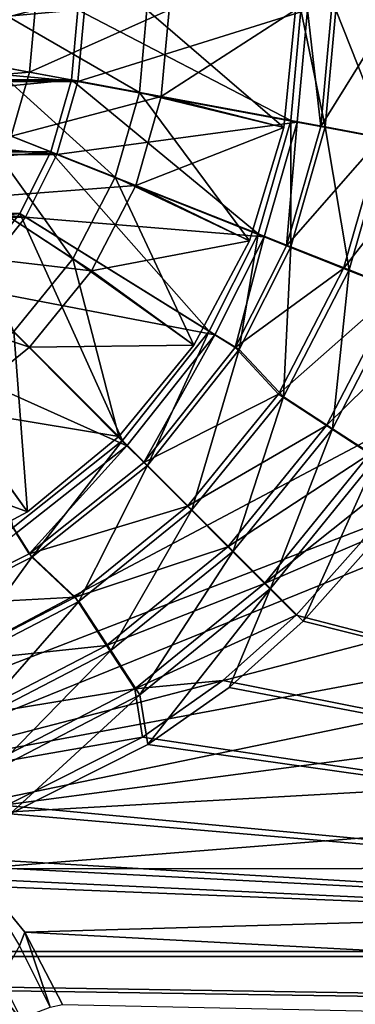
# Model space of a CAD drawing. Header units: metres. Extents: x -1004 to 0, y -708 to 0.
# Tile 44 of 119: x -448 to -392, y -549 to -386. Entities that reach past the tile are written whole.
import ezdxf

# ---------------------------------------------------------------- set-up
doc = ezdxf.new("R2010")
doc.units = ezdxf.units.M

msp = doc.modelspace()

# ---------------------------------------------------------------- linework, layer by layer
at = {"layer": 'top0123410'}
for points in [[(-567.073975, -384.053162, 2169.999756), (-438.071442, -395.918091, 2169.999756), (-436.975372, -384.053162, 2169.999756)], [(-567.073975, -384.053162, 2169.999756), (-565.977905, -395.918091, 2169.999756), (-438.071442, -395.918091, 2169.999756)], [(-438.067291, -384.02713, 2167.143799), (-564.914246, -395.665375, 2167.143799), (-565.982117, -384.02713, 2167.143799)], [(-438.067291, -384.02713, 2167.143799), (-439.135101, -395.665375, 2167.143799), (-564.914246, -395.665375, 2167.143799)], [(-402.802032, -402.38913, 2137.627197), (-439.135101, -395.665375, 2167.143799), (-438.067291, -384.02713, 2167.143799)], [(-436.975372, -384.053162, 2169.999756), (-438.071442, -395.918091, 2169.999756), (-400.025421, -384.067749, 2140.483154)], [(-438.071442, -395.918091, 2169.999756), (-401.74408, -402.672516, 2140.483154), (-400.025421, -384.067749, 2140.483154)], [(-401.11731, -384.02713, 2137.627197), (-402.802032, -402.38913, 2137.627197), (-438.067291, -384.02713, 2167.143799)], [(-401.11731, -384.02713, 2137.627197), (-397.084869, -403.447144, 2137.627197), (-402.802032, -402.38913, 2137.627197)], [(-400.025421, -384.067749, 2140.483154), (-401.74408, -402.672516, 2140.483154), (-397.80777, -403.38385, 2140.483154)], [(-401.11731, -384.02713, 2137.627197), (-395.30307, -384.02713, 2137.627197), (-397.084869, -403.447144, 2137.627197)], [(-396.025421, -384.059784, 2140.483154), (-400.025421, -384.067749, 2140.483154), (-397.80777, -403.38385, 2140.483154)], [(-396.025421, -384.059784, 2140.483154), (-397.80777, -403.38385, 2140.483154), (-385.830414, -384.096283, 2146.241211)], [(-397.80777, -403.38385, 2140.483154), (-387.784088, -405.244934, 2146.241211), (-385.830414, -384.096283, 2146.241211)], [(-397.084869, -403.447144, 2137.627197), (-395.30307, -384.02713, 2137.627197), (-386.854614, -405.33963, 2143.397217)], [(-395.30307, -384.02713, 2137.627197), (-384.899231, -384.02713, 2143.397217), (-386.854614, -405.33963, 2143.397217)], [(-565.977905, -395.918091, 2169.999756), (-441.56485, -408.027588, 2169.999756), (-438.071442, -395.918091, 2169.999756)], [(-565.977905, -395.918091, 2169.999756), (-562.484497, -408.027588, 2169.999756), (-441.56485, -408.027588, 2169.999756)], [(-439.135101, -395.665375, 2167.143799), (-561.49176, -407.569, 2167.143799), (-564.914246, -395.665375, 2167.143799)], [(-439.135101, -395.665375, 2167.143799), (-442.557617, -407.569, 2167.143799), (-561.49176, -407.569, 2167.143799)], [(-408.201874, -421.169769, 2137.627197), (-442.557617, -407.569, 2167.143799), (-439.135101, -395.665375, 2167.143799)], [(-438.071442, -395.918091, 2169.999756), (-441.56485, -408.027588, 2169.999756), (-401.74408, -402.672516, 2140.483154)], [(-402.802032, -402.38913, 2137.627197), (-408.201874, -421.169769, 2137.627197), (-439.135101, -395.665375, 2167.143799)], [(-441.56485, -408.027588, 2169.999756), (-407.221863, -421.660583, 2140.483154), (-401.74408, -402.672516, 2140.483154)], [(-402.802032, -402.38913, 2137.627197), (-402.795837, -423.309906, 2137.627197), (-408.201874, -421.169769, 2137.627197)], [(-401.74408, -402.672516, 2140.483154), (-407.221863, -421.660583, 2140.483154), (-403.495789, -423.11557, 2140.483154)], [(-397.80777, -403.38385, 2140.483154), (-401.74408, -402.672516, 2140.483154), (-403.495789, -423.11557, 2140.483154)], [(-397.084869, -403.447144, 2137.627197), (-402.795837, -423.309906, 2137.627197), (-402.802032, -402.38913, 2137.627197)], [(-397.80777, -403.38385, 2140.483154), (-403.495789, -423.11557, 2140.483154), (-387.784088, -405.244934, 2146.241211)], [(-402.795837, -423.309906, 2137.627197), (-397.084869, -403.447144, 2137.627197), (-393.122803, -427.140381, 2143.397217)], [(-397.084869, -403.447144, 2137.627197), (-386.854614, -405.33963, 2143.397217), (-393.122803, -427.140381, 2143.397217)], [(-403.495789, -423.11557, 2140.483154), (-394.019653, -426.876007, 2146.241211), (-387.784088, -405.244934, 2146.241211)], [(-387.784088, -405.244934, 2146.241211), (-394.019653, -426.876007, 2146.241211), (-378.425049, -406.983185, 2153.198975)], [(-393.122803, -427.140381, 2143.397217), (-386.854614, -405.33963, 2143.397217), (-384.113922, -430.706909, 2150.335205)], [(-442.557617, -407.569, 2167.143799), (-556.357483, -417.768707, 2167.143799), (-561.49176, -407.569, 2167.143799)], [(-442.557617, -407.569, 2167.143799), (-447.691864, -417.768707, 2167.143799), (-556.357483, -417.768707, 2167.143799)], [(-416.292816, -437.246887, 2137.627197), (-447.691864, -417.768707, 2167.143799), (-442.557617, -407.569, 2167.143799)], [(-408.201874, -421.169769, 2137.627197), (-416.292816, -437.246887, 2137.627197), (-442.557617, -407.569, 2167.143799)], [(-394.019653, -426.876007, 2146.241211), (-385.171478, -430.386353, 2153.198975), (-378.425049, -406.983185, 2153.198975)], [(-562.484497, -408.027588, 2169.999756), (-446.788055, -418.383026, 2169.999756), (-441.56485, -408.027588, 2169.999756)], [(-562.484497, -408.027588, 2169.999756), (-557.261292, -418.383026, 2169.999756), (-446.788055, -418.383026, 2169.999756)], [(-441.56485, -408.027588, 2169.999756), (-446.788055, -418.383026, 2169.999756), (-407.221863, -421.660583, 2140.483154)], [(-557.261292, -418.383026, 2169.999756), (-456.080963, -430.076965, 2169.999756), (-446.788055, -418.383026, 2169.999756)], [(-447.691864, -417.768707, 2167.143799), (-547.24939, -429.251831, 2167.143799), (-556.357483, -417.768707, 2167.143799)], [(-447.691864, -417.768707, 2167.143799), (-456.799957, -429.251831, 2167.143799), (-547.24939, -429.251831, 2167.143799)], [(-430.672394, -455.379425, 2137.627197), (-456.799957, -429.251831, 2167.143799), (-447.691864, -417.768707, 2167.143799)], [(-446.788055, -418.383026, 2169.999756), (-456.080963, -430.076965, 2169.999756), (-415.402466, -437.882874, 2140.483154)], [(-416.292816, -437.246887, 2137.627197), (-430.672394, -455.379425, 2137.627197), (-447.691864, -417.768707, 2167.143799)], [(-446.788055, -418.383026, 2169.999756), (-415.402466, -437.882874, 2140.483154), (-407.221863, -421.660583, 2140.483154)], [(-408.201874, -421.169769, 2137.627197), (-411.35202, -440.311859, 2137.627197), (-416.292816, -437.246887, 2137.627197)], [(-407.221863, -421.660583, 2140.483154), (-415.402466, -437.882874, 2140.483154), (-411.996002, -439.979614, 2140.483154)], [(-403.495789, -423.11557, 2140.483154), (-407.221863, -421.660583, 2140.483154), (-411.996002, -439.979614, 2140.483154)], [(-402.795837, -423.309906, 2137.627197), (-411.35202, -440.311859, 2137.627197), (-408.201874, -421.169769, 2137.627197)], [(-403.495789, -423.11557, 2140.483154), (-411.996002, -439.979614, 2140.483154), (-394.019653, -426.876007, 2146.241211)], [(-411.35202, -440.311859, 2137.627197), (-402.795837, -423.309906, 2137.627197), (-403.991211, -448.119324, 2143.397217)], [(-402.795837, -423.309906, 2137.627197), (-393.122803, -427.140381, 2143.397217), (-403.991211, -448.119324, 2143.397217)], [(-411.996002, -439.979614, 2140.483154), (-404.821899, -447.688171, 2146.241211), (-394.019653, -426.876007, 2146.241211)], [(-394.019653, -426.876007, 2146.241211), (-404.821899, -447.688171, 2146.241211), (-385.171478, -430.386353, 2153.198975)], [(-403.991211, -448.119324, 2143.397217), (-393.122803, -427.140381, 2143.397217), (-395.881409, -453.421326, 2150.335205)], [(-393.122803, -427.140381, 2143.397217), (-384.113922, -430.706909, 2150.335205), (-395.881409, -453.421326, 2150.335205)], [(-456.080963, -430.076965, 2169.999756), (-467.75415, -439.316772, 2169.999756), (-429.983551, -456.23468, 2140.483154)], [(-430.672394, -455.379425, 2137.627197), (-448.804932, -469.759003, 2137.627197), (-456.799957, -429.251831, 2167.143799)], [(-456.080963, -430.076965, 2169.999756), (-429.983551, -456.23468, 2140.483154), (-415.402466, -437.882874, 2140.483154)], [(-404.821899, -447.688171, 2146.241211), (-396.858673, -452.903534, 2153.198975), (-385.171478, -430.386353, 2153.198975)], [(-385.171478, -430.386353, 2153.198975), (-396.858673, -452.903534, 2153.198975), (-377.199188, -433.549194, 2161.194092)], [(-395.881409, -453.421326, 2150.335205), (-384.113922, -430.706909, 2150.335205), (-388.544525, -458.218018, 2158.308838)], [(-396.858673, -452.903534, 2153.198975), (-389.683746, -457.602631, 2161.194092), (-377.199188, -433.549194, 2161.194092)], [(-416.292816, -437.246887, 2137.627197), (-426.561127, -459.490692, 2137.627197), (-430.672394, -455.379425, 2137.627197)], [(-415.402466, -437.882874, 2140.483154), (-429.983551, -456.23468, 2140.483154), (-427.138855, -459.046875, 2140.483154)], [(-411.996002, -439.979614, 2140.483154), (-415.402466, -437.882874, 2140.483154), (-427.138855, -459.046875, 2140.483154)], [(-411.35202, -440.311859, 2137.627197), (-426.561127, -459.490692, 2137.627197), (-416.292816, -437.246887, 2137.627197)], [(-467.75415, -439.316772, 2169.999756), (-448.302094, -470.732025, 2140.483154), (-429.983551, -456.23468, 2140.483154)], [(-411.996002, -439.979614, 2140.483154), (-427.138855, -459.046875, 2140.483154), (-404.821899, -447.688171, 2146.241211)], [(-426.561127, -459.490692, 2137.627197), (-411.35202, -440.311859, 2137.627197), (-419.204498, -466.847321, 2143.397217)], [(-411.35202, -440.311859, 2137.627197), (-403.991211, -448.119324, 2143.397217), (-419.204498, -466.847321, 2143.397217)], [(-427.138855, -459.046875, 2140.483154), (-419.936279, -466.262207, 2146.241211), (-404.821899, -447.688171, 2146.241211)], [(-404.821899, -447.688171, 2146.241211), (-419.936279, -466.262207, 2146.241211), (-396.858673, -452.903534, 2153.198975)], [(-419.204498, -466.847321, 2143.397217), (-403.991211, -448.119324, 2143.397217), (-412.35318, -473.698608, 2150.335205)], [(-403.991211, -448.119324, 2143.397217), (-395.881409, -453.421326, 2150.335205), (-412.35318, -473.698608, 2150.335205)], [(-419.936279, -466.262207, 2146.241211), (-413.211304, -472.999207, 2153.198975), (-396.858673, -452.903534, 2153.198975)], [(-396.858673, -452.903534, 2153.198975), (-413.211304, -472.999207, 2153.198975), (-389.683746, -457.602631, 2161.194092)], [(-412.35318, -473.698608, 2150.335205), (-395.881409, -453.421326, 2150.335205), (-406.154877, -479.896912, 2158.308838)], [(-395.881409, -453.421326, 2150.335205), (-388.544525, -458.218018, 2158.308838), (-406.154877, -479.896912, 2158.308838)], [(-430.672394, -455.379425, 2137.627197), (-445.73996, -474.699768, 2137.627197), (-448.804932, -469.759003, 2137.627197)], [(-429.983551, -456.23468, 2140.483154), (-448.302094, -470.732025, 2140.483154), (-446.179321, -474.122314, 2140.483154)], [(-427.138855, -459.046875, 2140.483154), (-429.983551, -456.23468, 2140.483154), (-446.179321, -474.122314, 2140.483154)], [(-426.561127, -459.490692, 2137.627197), (-445.73996, -474.699768, 2137.627197), (-430.672394, -455.379425, 2137.627197)], [(-413.211304, -472.999207, 2153.198975), (-407.152008, -479.069336, 2161.194092), (-389.683746, -457.602631, 2161.194092)], [(-389.683746, -457.602631, 2161.194092), (-407.152008, -479.069336, 2161.194092), (-381.65448, -458.824188, 2169.999756)], [(-427.138855, -459.046875, 2140.483154), (-446.179321, -474.122314, 2140.483154), (-419.936279, -466.262207, 2146.241211)], [(-445.73996, -474.699768, 2137.627197), (-426.561127, -459.490692, 2137.627197), (-437.932495, -482.060608, 2143.397217)], [(-426.561127, -459.490692, 2137.627197), (-419.204498, -466.847321, 2143.397217), (-437.932495, -482.060608, 2143.397217)], [(-407.152008, -479.069336, 2161.194092), (-391.045105, -472.158356, 2169.999756), (-381.65448, -458.824188, 2169.999756)], [(-388.544525, -458.218018, 2158.308838), (-400.730347, -485.321472, 2167.143799), (-406.154877, -479.896912, 2158.308838)], [(-388.544525, -458.218018, 2158.308838), (-389.778992, -473.032684, 2167.143799), (-400.730347, -485.321472, 2167.143799)], [(-446.179321, -474.122314, 2140.483154), (-438.537262, -481.343414, 2146.241211), (-419.936279, -466.262207, 2146.241211)], [(-419.936279, -466.262207, 2146.241211), (-438.537262, -481.343414, 2146.241211), (-413.211304, -472.999207, 2153.198975)], [(-437.932495, -482.060608, 2143.397217), (-419.204498, -466.847321, 2143.397217), (-432.630463, -490.17041, 2150.335205)], [(-419.204498, -466.847321, 2143.397217), (-412.35318, -473.698608, 2150.335205), (-432.630463, -490.17041, 2150.335205)], [(-446.179321, -474.122314, 2140.483154), (-448.302094, -470.732025, 2140.483154), (-463.112274, -482.625671, 2140.483154)], [(-445.73996, -474.699768, 2137.627197), (-462.741882, -483.255951, 2137.627197), (-448.804932, -469.759003, 2137.627197)], [(-401.905487, -484.325348, 2169.999756), (-391.045105, -472.158356, 2169.999756), (-407.152008, -479.069336, 2161.194092)], [(-183.251602, -540.828064, 2169.999756), (-391.045105, -472.158356, 2169.999756), (-401.905487, -484.325348, 2169.999756)], [(-446.179321, -474.122314, 2140.483154), (-463.112274, -482.625671, 2140.483154), (-438.537262, -481.343414, 2146.241211)], [(-438.537262, -481.343414, 2146.241211), (-433.336151, -489.315948, 2153.198975), (-413.211304, -472.999207, 2153.198975)], [(-413.211304, -472.999207, 2153.198975), (-433.336151, -489.315948, 2153.198975), (-407.152008, -479.069336, 2161.194092)], [(-432.630463, -490.17041, 2150.335205), (-412.35318, -473.698608, 2150.335205), (-427.833801, -497.507294, 2158.308838)], [(-412.35318, -473.698608, 2150.335205), (-406.154877, -479.896912, 2158.308838), (-427.833801, -497.507294, 2158.308838)], [(-400.730347, -485.321472, 2167.143799), (-389.778992, -473.032684, 2167.143799), (-183.251602, -540.0271, 2167.143799)], [(-462.741882, -483.255951, 2137.627197), (-445.73996, -474.699768, 2137.627197), (-458.911438, -492.929016, 2143.397217)], [(-445.73996, -474.699768, 2137.627197), (-437.932495, -482.060608, 2143.397217), (-458.911438, -492.929016, 2143.397217)], [(-433.336151, -489.315948, 2153.198975), (-428.649872, -496.499237, 2161.194092), (-407.152008, -479.069336, 2161.194092)], [(-407.152008, -479.069336, 2161.194092), (-428.649872, -496.499237, 2161.194092), (-401.905487, -484.325348, 2169.999756)], [(-406.154877, -479.896912, 2158.308838), (-426.483063, -505.742157, 2167.143799), (-427.833801, -497.507294, 2158.308838)], [(-406.154877, -479.896912, 2158.308838), (-413.019135, -496.272797, 2167.143799), (-426.483063, -505.742157, 2167.143799)], [(-400.730347, -485.321472, 2167.143799), (-413.019135, -496.272797, 2167.143799), (-406.154877, -479.896912, 2158.308838)], [(-463.112274, -482.625671, 2140.483154), (-459.368713, -492.10849, 2146.241211), (-438.537262, -481.343414, 2146.241211)], [(-438.537262, -481.343414, 2146.241211), (-459.368713, -492.10849, 2146.241211), (-433.336151, -489.315948, 2153.198975)], [(-458.911438, -492.929016, 2143.397217), (-437.932495, -482.060608, 2143.397217), (-455.344879, -501.937897, 2150.335205)], [(-437.932495, -482.060608, 2143.397217), (-432.630463, -490.17041, 2150.335205), (-455.344879, -501.937897, 2150.335205)], [(-428.649872, -496.499237, 2161.194092), (-414.058533, -495.137604, 2169.999756), (-401.905487, -484.325348, 2169.999756)], [(-401.905487, -484.325348, 2169.999756), (-414.058533, -495.137604, 2169.999756), (-183.251602, -540.828064, 2169.999756)], [(-183.251602, -540.0271, 2167.143799), (-413.019135, -496.272797, 2167.143799), (-400.730347, -485.321472, 2167.143799)], [(-459.368713, -492.10849, 2146.241211), (-455.874176, -500.962921, 2153.198975), (-433.336151, -489.315948, 2153.198975)], [(-433.336151, -489.315948, 2153.198975), (-455.874176, -500.962921, 2153.198975), (-428.649872, -496.499237, 2161.194092)], [(-455.344879, -501.937897, 2150.335205), (-432.630463, -490.17041, 2150.335205), (-452.118256, -510.088165, 2158.308838)], [(-432.630463, -490.17041, 2150.335205), (-427.833801, -497.507294, 2158.308838), (-452.118256, -510.088165, 2158.308838)], [(-427.370544, -504.485992, 2169.999756), (-414.058533, -495.137604, 2169.999756), (-428.649872, -496.499237, 2161.194092)], [(-414.058533, -495.137604, 2169.999756), (-427.370544, -504.485992, 2169.999756), (-183.251602, -540.828064, 2169.999756)], [(-455.874176, -500.962921, 2153.198975), (-452.725555, -508.940857, 2161.194092), (-428.649872, -496.499237, 2161.194092)], [(-428.649872, -496.499237, 2161.194092), (-452.725555, -508.940857, 2161.194092), (-427.370544, -504.485992, 2169.999756)], [(-426.483063, -505.742157, 2167.143799), (-413.019135, -496.272797, 2167.143799), (-183.251602, -540.0271, 2167.143799)], [(-427.833801, -497.507294, 2158.308838), (-449.295624, -517.221436, 2167.143799), (-452.118256, -510.088165, 2158.308838)], [(-426.483063, -505.742157, 2167.143799), (-449.295624, -517.221436, 2167.143799), (-427.833801, -497.507294, 2158.308838)], [(-452.725555, -508.940857, 2161.194092), (-450.000427, -515.849182, 2169.999756), (-427.370544, -504.485992, 2169.999756)], [(-183.251602, -540.828064, 2169.999756), (-427.370544, -504.485992, 2169.999756), (-450.000427, -515.849182, 2169.999756)], [(-449.295624, -517.221436, 2167.143799), (-426.483063, -505.742157, 2167.143799), (-183.251602, -540.0271, 2167.143799)], [(-450.000427, -515.849182, 2169.999756), (-476.394257, -523.406677, 2169.999756), (-183.251602, -540.828064, 2169.999756)], [(-183.251602, -540.0271, 2167.143799), (-475.957306, -524.887268, 2167.143799), (-449.295624, -517.221436, 2167.143799)], [(-476.394257, -523.406677, 2169.999756), (-502.024689, -525.743713, 2169.999756), (-183.251602, -540.828064, 2169.999756)], [(-502.024689, -527.278931, 2167.143799), (-475.957306, -524.887268, 2167.143799), (-183.251602, -540.0271, 2167.143799)], [(-183.251602, -540.828064, 2169.999756), (-502.024689, -525.743713, 2169.999756), (-820.797791, -540.828064, 2169.999756)], [(-820.797791, -540.0271, 2167.143799), (-502.024689, -527.278931, 2167.143799), (-183.251602, -540.0271, 2167.143799)], [(-103.835175, -579.368164, 2141.365967), (-861.507385, -550.832275, 2160.918945), (-820.797791, -540.0271, 2167.143799)], [(-820.797791, -540.828064, 2169.999756), (-861.060242, -551.227539, 2164.058594), (-110.421417, -573.584229, 2149.328857)], [(-183.251602, -540.0271, 2167.143799), (-142.542007, -550.832275, 2160.918945), (-820.797791, -540.0271, 2167.143799)], [(-142.542007, -550.832275, 2160.918945), (-122.587112, -563.486084, 2152.842285), (-820.797791, -540.0271, 2167.143799)], [(-820.797791, -540.0271, 2167.143799), (-122.587112, -563.486084, 2152.842285), (-103.835175, -579.368164, 2141.365967)], [(-110.421417, -573.584229, 2149.328857), (-125.750549, -561.631348, 2157.554688), (-820.797791, -540.828064, 2169.999756)], [(-125.750549, -561.631348, 2157.554688), (-142.989136, -551.227539, 2164.058594), (-820.797791, -540.828064, 2169.999756)], [(-820.797791, -540.828064, 2169.999756), (-142.989136, -551.227539, 2164.058594), (-183.251602, -540.828064, 2169.999756)]]:
    msp.add_3dface(points, dxfattribs=at)
at = {"layer": 'top0123416'}
for points in [[(-468.191345, -384.02713, 2161.084473), (-468.756165, -390.183533, 2161.084473), (-445.157257, -384.02713, 2155.620361)], [(-468.756165, -390.183533, 2161.084473), (-446.106628, -394.374908, 2155.620361), (-445.157257, -384.02713, 2155.620361)], [(-427.893707, -397.745239, 2129.237549), (-452.450043, -393.20105, 2125.187256), (-451.608337, -384.02713, 2125.187256)], [(-426.635101, -384.02713, 2129.237549), (-427.893707, -397.745239, 2129.237549), (-451.608337, -384.02713, 2125.187256)], [(-445.157257, -384.02713, 2155.620361), (-446.106628, -394.374908, 2155.620361), (-422.94574, -384.02713, 2147.430664)], [(-446.106628, -394.374908, 2155.620361), (-424.26593, -398.416565, 2147.430664), (-422.94574, -384.02713, 2147.430664)], [(-426.635101, -384.02713, 2129.237549), (-403.946167, -403.536163, 2134.872559), (-427.893707, -397.745239, 2129.237549)], [(-402.024689, -384.02713, 2134.872559), (-403.946167, -403.536163, 2134.872559), (-426.635101, -384.02713, 2129.237549)], [(-422.94574, -384.02713, 2147.430664), (-424.26593, -398.416565, 2147.430664), (-402.024689, -384.02713, 2136.719971)], [(-424.26593, -398.416565, 2147.430664), (-403.946167, -403.536163, 2136.719971), (-402.024689, -384.02713, 2136.719971)], [(-402.024689, -384.02713, 2136.719971), (-403.946167, -403.536163, 2136.719971), (-402.024689, -384.02713, 2134.872559)], [(-403.946167, -403.536163, 2136.719971), (-403.946167, -403.536163, 2134.872559), (-402.024689, -384.02713, 2134.872559)], [(-468.756165, -390.183533, 2161.084473), (-470.566833, -396.481018, 2161.084473), (-446.106628, -394.374908, 2155.620361)], [(-470.566833, -396.481018, 2161.084473), (-449.150024, -404.959717, 2155.620361), (-446.106628, -394.374908, 2155.620361)], [(-452.450043, -393.20105, 2125.187256), (-431.928345, -411.777649, 2129.237549), (-455.148163, -402.585114, 2125.187256)], [(-452.450043, -393.20105, 2125.187256), (-427.893707, -397.745239, 2129.237549), (-431.928345, -411.777649, 2129.237549)], [(-446.106628, -394.374908, 2155.620361), (-449.150024, -404.959717, 2155.620361), (-424.26593, -398.416565, 2147.430664)], [(-427.893707, -397.745239, 2129.237549), (-409.636719, -422.295471, 2134.872559), (-431.928345, -411.777649, 2129.237549)], [(-403.946167, -403.536163, 2134.872559), (-409.636719, -422.295471, 2134.872559), (-427.893707, -397.745239, 2129.237549)], [(-449.150024, -404.959717, 2155.620361), (-428.497986, -413.135681, 2147.430664), (-424.26593, -398.416565, 2147.430664)], [(-424.26593, -398.416565, 2147.430664), (-428.497986, -413.135681, 2147.430664), (-403.946167, -403.536163, 2136.719971)], [(-459.826447, -411.615448, 2125.187256), (-455.148163, -402.585114, 2125.187256), (-438.92395, -425.281036, 2129.237549)], [(-455.148163, -402.585114, 2125.187256), (-431.928345, -411.777649, 2129.237549), (-438.92395, -425.281036, 2129.237549)], [(-428.497986, -413.135681, 2147.430664), (-409.636719, -422.295471, 2136.719971), (-403.946167, -403.536163, 2136.719971)], [(-403.946167, -403.536163, 2136.719971), (-409.636719, -422.295471, 2136.719971), (-403.946167, -403.536163, 2134.872559)], [(-409.636719, -422.295471, 2136.719971), (-409.636719, -422.295471, 2134.872559), (-403.946167, -403.536163, 2134.872559)], [(-428.497986, -413.135681, 2147.430664), (-449.150024, -404.959717, 2155.620361), (-454.42691, -415.145538, 2155.620361)], [(-448.716187, -437.335602, 2129.237549), (-459.826447, -411.615448, 2125.187256), (-438.92395, -425.281036, 2129.237549)], [(-431.928345, -411.777649, 2129.237549), (-418.877716, -439.584137, 2134.872559), (-438.92395, -425.281036, 2129.237549)], [(-409.636719, -422.295471, 2134.872559), (-418.877716, -439.584137, 2134.872559), (-431.928345, -411.777649, 2129.237549)], [(-435.835968, -427.299896, 2147.430664), (-428.497986, -413.135681, 2147.430664), (-454.42691, -415.145538, 2155.620361)], [(-409.636719, -422.295471, 2136.719971), (-428.497986, -413.135681, 2147.430664), (-435.835968, -427.299896, 2147.430664)], [(-435.835968, -427.299896, 2147.430664), (-454.42691, -415.145538, 2155.620361), (-461.813354, -424.238464, 2155.620361)], [(-418.877716, -439.584137, 2136.719971), (-409.636719, -422.295471, 2136.719971), (-435.835968, -427.299896, 2147.430664)], [(-409.636719, -422.295471, 2136.719971), (-418.877716, -439.584137, 2136.719971), (-409.636719, -422.295471, 2134.872559)], [(-418.877716, -439.584137, 2136.719971), (-418.877716, -439.584137, 2134.872559), (-409.636719, -422.295471, 2134.872559)], [(-461.813354, -424.238464, 2155.620361), (-470.906281, -431.624908, 2155.620361), (-446.107422, -439.944397, 2147.430664)], [(-446.107422, -439.944397, 2147.430664), (-435.835968, -427.299896, 2147.430664), (-461.813354, -424.238464, 2155.620361)], [(-438.92395, -425.281036, 2129.237549), (-431.313995, -454.737793, 2134.872559), (-448.716187, -437.335602, 2129.237549)], [(-418.877716, -439.584137, 2134.872559), (-431.313995, -454.737793, 2134.872559), (-438.92395, -425.281036, 2129.237549)], [(-418.877716, -439.584137, 2136.719971), (-435.835968, -427.299896, 2147.430664), (-446.107422, -439.944397, 2147.430664)], [(-470.906281, -431.624908, 2155.620361), (-458.751923, -450.215851, 2147.430664), (-446.107422, -439.944397, 2147.430664)], [(-448.716187, -437.335602, 2129.237549), (-446.467651, -467.174103, 2134.872559), (-460.770782, -447.127869, 2129.237549)], [(-431.313995, -454.737793, 2134.872559), (-446.467651, -467.174103, 2134.872559), (-448.716187, -437.335602, 2129.237549)], [(-446.107422, -439.944397, 2147.430664), (-458.751923, -450.215851, 2147.430664), (-431.313995, -454.737793, 2136.719971)], [(-431.313995, -454.737793, 2136.719971), (-418.877716, -439.584137, 2136.719971), (-446.107422, -439.944397, 2147.430664)], [(-418.877716, -439.584137, 2136.719971), (-431.313995, -454.737793, 2136.719971), (-418.877716, -439.584137, 2134.872559)], [(-431.313995, -454.737793, 2136.719971), (-431.313995, -454.737793, 2134.872559), (-418.877716, -439.584137, 2134.872559)], [(-446.467651, -467.174103, 2134.872559), (-463.756348, -476.41507, 2134.872559), (-460.770782, -447.127869, 2129.237549)], [(-458.751923, -450.215851, 2147.430664), (-472.916138, -457.553802, 2147.430664), (-446.467651, -467.174103, 2136.719971)], [(-458.751923, -450.215851, 2147.430664), (-446.467651, -467.174103, 2136.719971), (-431.313995, -454.737793, 2136.719971)], [(-431.313995, -454.737793, 2136.719971), (-446.467651, -467.174103, 2136.719971), (-431.313995, -454.737793, 2134.872559)], [(-446.467651, -467.174103, 2136.719971), (-446.467651, -467.174103, 2134.872559), (-431.313995, -454.737793, 2134.872559)], [(-472.916138, -457.553802, 2147.430664), (-463.756348, -476.41507, 2136.719971), (-446.467651, -467.174103, 2136.719971)], [(-446.467651, -467.174103, 2136.719971), (-463.756348, -476.41507, 2136.719971), (-446.467651, -467.174103, 2134.872559)], [(-463.756348, -476.41507, 2136.719971), (-463.756348, -476.41507, 2134.872559), (-446.467651, -467.174103, 2134.872559)]]:
    msp.add_3dface(points, dxfattribs=at)
at = {"layer": 'top0123419'}
for points in [[(-447.167206, -551.819214, 106.452507), (-451.904755, -542.408081, 106.452499), (-474.454681, -562.621521, 110.948647)], [(-453.604248, -543.462341, 103.797249), (-451.904755, -542.408081, 103.389137), (-447.167206, -551.819214, 103.389137)], [(-447.167206, -551.819214, 103.389137), (-451.904755, -542.408081, 103.389137), (-447.167206, -551.819214, 106.452507)], [(-447.167206, -551.819214, 106.452507), (-451.904755, -542.408081, 103.389137), (-451.904755, -542.408081, 106.452499)], [(-449.026733, -552.555359, 103.797256), (-453.604248, -543.462341, 103.797249), (-447.167206, -551.819214, 103.389137)]]:
    msp.add_3dface(points, dxfattribs=at)
at = {"layer": 'top0123459'}
for points in [[(-10, -10, 90), (-787.024658, -653.266907, 90), (-994.049377, -10, 90)], [(-217.024689, -653.266907, 90), (-787.024658, -653.266907, 90), (-10, -10, 90)], [(-489.911804, -508.234253, 109.466858), (-406.116364, -74.810768, 117.032295), (-502.024689, -507.113647, 109.48642)], [(-406.116364, -74.810768, 117.032295), (-502.024689, -75.769028, 117.015564), (-502.024689, -507.113647, 109.48642)], [(-489.911804, -508.234253, 109.466858), (-59.186478, -280.118256, 113.448639), (-406.116364, -74.810768, 117.032295)], [(-58.259861, -341.679413, 112.374084), (-59.186478, -280.118256, 113.448639), (-489.911804, -508.234253, 109.466858)], [(-477.822876, -511.707336, 109.406235), (-58.259861, -341.679413, 112.374084), (-489.911804, -508.234253, 109.466858)], [(-477.822876, -511.707336, 109.406235), (-59.563019, -403.233765, 111.299652), (-58.259861, -341.679413, 112.374084)], [(-61.050343, -433.983154, 110.762917), (-59.563019, -403.233765, 111.299652), (-477.822876, -511.707336, 109.406235)], [(-466.023346, -517.788696, 109.300079), (-61.050343, -433.983154, 110.762917), (-477.822876, -511.707336, 109.406235)], [(-466.023346, -517.788696, 109.300079), (-63.094246, -464.700592, 110.226746), (-61.050343, -433.983154, 110.762917)], [(-65.694054, -495.375977, 109.691299), (-63.094246, -464.700592, 110.226746), (-466.023346, -517.788696, 109.300079)], [(-455.487305, -526.294312, 109.151611), (-65.694054, -495.375977, 109.691299), (-466.023346, -517.788696, 109.300079)], [(-68.848915, -525.999268, 109.156769), (-65.694054, -495.375977, 109.691299), (-455.487305, -526.294312, 109.151611)], [(-446.894409, -536.790833, 108.968399), (-68.848915, -525.999268, 109.156769), (-455.487305, -526.294312, 109.151611)], [(-446.894409, -536.790833, 108.968399), (-455.487305, -526.294312, 109.151611), (-447.785889, -539.072083, 105.172783)], [(-72.5578, -556.560425, 108.623322), (-68.848915, -525.999268, 109.156769), (-446.894409, -536.790833, 108.968399)], [(-446.894409, -536.790833, 108.968399), (-447.785889, -539.072083, 105.172783), (-442.660156, -549.249573, 104.911133)], [(-440.641205, -548.787048, 108.759003), (-72.5578, -556.560425, 108.623322), (-446.894409, -536.790833, 108.968399)], [(-440.641205, -548.787048, 108.759003), (-446.894409, -536.790833, 108.968399), (-442.660156, -549.249573, 104.911133)], [(-442.660156, -549.249573, 104.911133), (-447.785889, -539.072083, 105.172783), (-456.591675, -554.546936, 96.129578)]]:
    msp.add_3dface(points, dxfattribs=at)

doc.saveas('drawing.dxf')
